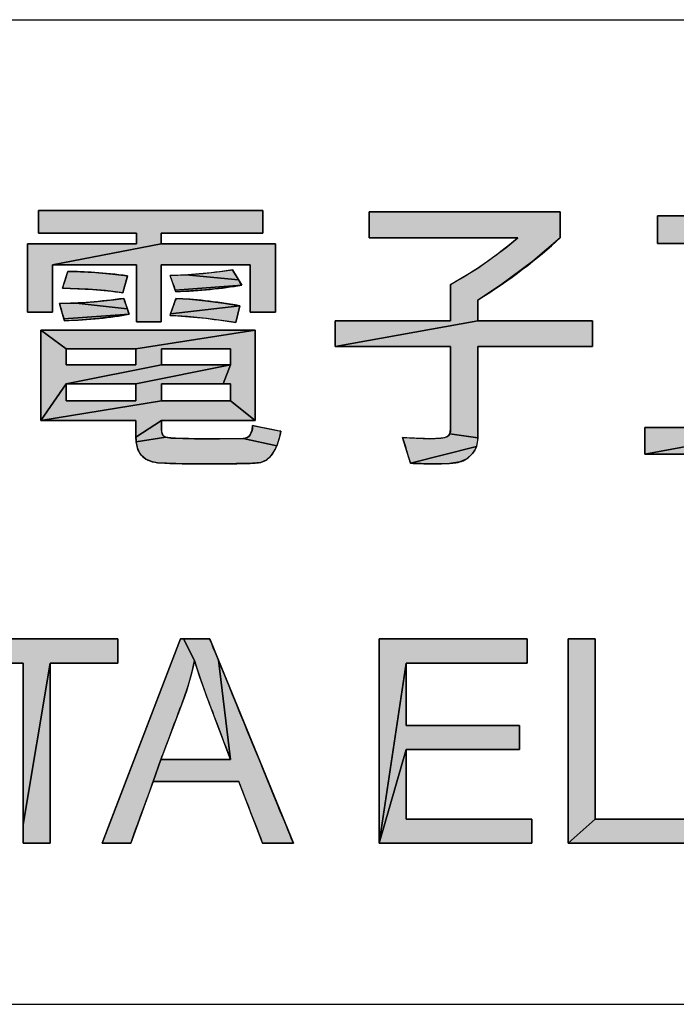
# Model space of a CAD drawing. Extents: x 0 to 1189, y 0 to 841.
# Tile 35 of 96: x 971 to 985, y 70 to 90. Entities that reach past the tile are written whole.
import ezdxf

# ---------------------------------------------------------------- set-up
doc = ezdxf.new("R2010")
doc.units = 0
doc.header["$LTSCALE"] = 65.395
doc.layers.get('0').update_dxf_attribs({"linetype": 'CONTINUOUS'})

msp = doc.modelspace()

# ---------------------------------------------------------------- hatches: boundary and pattern name
at = {"linetype": 'Continuous'}
for points in [[(972.083, 85.021), (972.083, 84.057), (971.572, 84.057), (971.572, 85.447), (973.787, 85.447), (973.787, 85.664), (971.796, 85.664), (971.796, 86.123), (976.349, 86.123), (976.349, 85.664), (974.286, 85.664), (974.286, 85.447)], [(977.821, 83.361), (977.821, 83.885), (980.162, 83.885), (980.162, 84.619), (980.714, 84.953), (981.283, 85.367), (981.528, 85.567), (978.508, 85.567), (978.508, 86.096), (982.388, 86.096), (982.388, 85.567), (981.834, 85.093), (981.174, 84.606), (980.717, 84.304), (980.717, 83.885)], [(984.103, 81.176), (984.103, 81.719), (986.449, 81.719), (986.449, 85.453), (984.36, 85.453), (984.36, 86.014), (989.114, 86.014), (989.114, 85.453), (987.025, 85.453), (987.025, 81.719)], [(974.286, 85.447), (976.607, 85.447), (976.607, 84.057), (976.09, 84.057), (976.09, 85.021), (974.286, 85.021), (974.286, 83.861), (973.787, 83.861), (973.787, 85.021), (972.083, 85.021)], [(972.65, 84.881), (972.951, 84.865), (973.297, 84.834), (973.604, 84.798), (973.594, 84.762), (973.542, 84.575), (973.508, 84.454), (973.159, 84.496), (972.806, 84.525), (972.449, 84.542), (972.283, 84.545), (972.294, 84.581), (972.353, 84.764), (972.391, 84.883)], [(974.573, 84.508), (974.508, 84.687), (974.466, 84.803), (974.785, 84.816), (975.856, 84.716), (975.922, 84.607)], [(975.734, 84.918), (975.754, 84.886), (975.856, 84.716), (974.785, 84.816), (975.142, 84.844), (975.537, 84.89)], [(975.569, 84.555), (975.188, 84.513), (974.779, 84.484), (974.586, 84.474), (974.573, 84.508), (975.922, 84.607)], [(972.313, 83.921), (972.258, 84.111), (972.222, 84.234), (972.559, 84.244), (973.597, 84.13), (973.635, 84.016)], [(973.528, 84.34), (973.539, 84.306), (973.597, 84.13), (972.559, 84.244), (972.925, 84.27), (973.318, 84.312)], [(974.478, 84.028), (974.544, 84.214), (974.586, 84.334), (974.861, 84.321), (975.181, 84.291), (975.549, 84.243), (975.884, 84.19)], [(973.331, 83.968), (972.989, 83.928), (972.608, 83.899), (972.324, 83.885), (972.313, 83.921), (973.635, 84.016)], [(975.884, 84.19), (975.876, 84.154), (975.831, 83.969), (975.802, 83.849), (975.614, 83.878), (975.205, 83.933), (974.823, 83.971), (974.466, 83.993), (974.478, 84.028)], [(980.717, 83.885), (983.044, 83.885), (983.044, 83.361), (980.717, 83.361), (980.717, 81.508), (980.145, 81.587), (980.162, 81.681), (980.162, 83.361), (977.821, 83.361)], [(972.359, 82.603), (971.843, 81.857), (971.843, 83.696), (972.359, 83.311), (972.359, 83.278), (972.359, 83.102), (972.359, 82.988), (972.507, 82.988), (973.277, 82.988), (973.775, 82.988), (973.775, 83.022), (973.775, 83.198), (973.775, 83.311), (976.198, 83.696), (976.198, 81.857), (975.693, 82.26), (975.693, 82.295), (975.693, 82.482), (975.693, 82.603), (975.547, 82.603), (975.693, 82.988), (975.693, 83.022), (975.693, 83.198), (975.693, 83.311), (975.547, 83.311), (974.785, 83.311), (974.292, 83.311), (974.292, 83.278), (974.292, 83.102), (974.292, 82.988)], [(973.775, 83.311), (973.628, 83.311), (972.858, 83.311), (972.359, 83.311), (971.843, 83.696), (976.198, 83.696)], [(975.693, 82.988), (975.547, 82.603), (974.785, 82.603), (974.292, 82.603), (974.292, 82.568), (974.292, 82.381), (974.292, 82.26), (971.843, 81.857), (972.359, 82.603), (972.359, 82.568), (972.359, 82.381), (972.359, 82.26), (972.507, 82.26), (973.277, 82.26), (973.775, 82.26), (973.775, 82.295), (973.775, 82.482), (973.775, 82.603)], [(973.775, 82.603), (973.628, 82.603), (972.858, 82.603), (972.359, 82.603), (974.292, 82.988), (974.438, 82.988), (975.2, 82.988), (975.693, 82.988)], [(974.292, 82.26), (974.438, 82.26), (975.2, 82.26), (975.693, 82.26), (976.198, 81.857), (974.292, 81.857), (973.775, 81.52), (973.775, 81.857), (971.843, 81.857)], [(973.78, 81.423), (973.775, 81.52), (974.292, 81.857), (974.292, 81.675), (974.295, 81.637), (974.323, 81.562), (974.384, 81.519)], [(976.033, 81.511), (976.068, 81.535), (976.096, 81.567), (976.135, 81.668), (976.143, 81.754), (976.716, 81.64), (976.701, 81.566), (976.636, 81.345), (975.948, 81.49)], [(987.025, 81.719), (989.354, 81.719), (989.354, 81.176), (984.103, 81.176)], [(974.384, 81.519), (974.49, 81.503), (974.966, 81.487), (975.435, 81.485), (975.468, 81.485), (975.948, 81.49), (976.636, 81.345), (976.554, 81.192), (976.522, 81.151), (976.417, 81.054), (976.31, 81.007), (976.144, 80.991), (975.482, 80.977), (975.227, 80.976), (974.583, 80.983), (974.211, 81.002), (974.112, 81.02), (973.977, 81.075), (973.881, 81.157), (973.815, 81.27), (973.78, 81.423)], [(979.345, 80.991), (979.187, 81.514), (979.739, 81.488), (979.965, 81.497), (980.087, 81.526), (980.122, 81.551), (980.145, 81.587), (980.717, 81.508), (980.717, 81.495), (980.687, 81.328)], [(980.687, 81.328), (980.652, 81.254), (980.605, 81.187), (980.493, 81.083), (980.353, 81.016), (980.138, 80.988), (979.784, 80.979), (979.345, 80.991)], [(973.265, 76.932), (972.035, 76.932), (971.486, 73.651), (971.486, 76.932), (971.343, 76.932), (970.118, 76.932), (970.118, 76.983), (970.118, 77.422), (970.46, 77.422), (973.408, 77.422), (973.408, 77.371), (973.408, 76.932)], [(973.609, 73.27), (973.086, 73.27), (973.251, 73.702), (974.681, 77.422), (974.742, 77.422), (974.964, 76.986), (974.93, 76.829), (974.891, 76.672), (974.798, 76.361), (974.739, 76.192), (974.511, 75.584), (974.283, 74.975), (974.125, 74.528), (974.077, 74.397), (973.669, 73.27)], [(975.272, 77.422), (975.449, 76.99), (975.692, 74.975), (975.475, 75.55), (975.258, 76.125), (975.238, 76.178), (975.07, 76.646), (974.964, 76.986), (974.742, 77.422)], [(979.262, 76.932), (978.713, 73.27), (978.713, 77.422), (981.715, 77.422), (981.715, 76.932)], [(982.741, 77.422), (983.097, 77.422), (983.097, 76.133), (983.097, 73.76), (982.547, 73.27), (982.547, 74.732), (982.547, 77.422)], [(971.978, 73.27), (971.486, 73.27), (971.486, 73.651), (972.035, 76.932), (972.035, 76.551), (972.035, 73.27)], [(976.906, 73.27), (976.345, 73.27), (976.295, 73.401), (975.861, 74.528), (975.68, 74.528), (974.125, 74.528), (974.283, 74.975), (974.987, 74.975), (975.692, 74.975), (975.449, 76.99), (976.971, 73.27)], [(979.262, 75.174), (978.713, 73.27), (979.262, 76.932), (979.262, 75.661), (981.559, 75.661), (981.559, 75.174)], [(978.713, 73.27), (979.262, 75.174), (979.262, 73.76), (981.811, 73.76), (981.811, 73.27)], [(984.228, 73.27), (982.547, 73.27), (983.097, 73.76), (983.817, 73.76), (985.142, 73.76), (985.142, 73.588), (985.142, 73.27)]]:
    msp.add_hatch(color=4, dxfattribs=at).paths.add_polyline_path(points)

# ---------------------------------------------------------------- linework, layer by layer
at = {"color": 3, "linetype": 'Continuous'}
for p, q in [((909, 90), (1174, 90)), ((909, 70), (1037, 70)), ((909, 70), (1174, 70))]:
    msp.add_line(p, q, dxfattribs=at)
at = {"color": 4, "linetype": 'Continuous'}
for p, q in [((971.796, 86.123), (976.349, 86.123)), ((971.796, 85.664), (971.796, 86.123)), ((971.796, 86.123), (976.349, 86.123)), ((971.796, 85.664), (971.796, 86.123)), ((976.349, 86.123), (976.349, 85.664)), ((976.349, 86.123), (976.349, 85.664)), ((978.508, 86.096), (982.388, 86.096)), ((978.508, 85.567), (978.508, 86.096)), ((978.508, 86.096), (982.388, 86.096)), ((978.508, 85.567), (978.508, 86.096)), ((982.388, 86.096), (982.388, 85.567)), ((982.388, 86.096), (982.388, 85.567)), ((984.36, 86.014), (989.114, 86.014)), ((984.36, 85.453), (984.36, 86.014)), ((984.36, 86.014), (989.114, 86.014)), ((984.36, 85.453), (984.36, 86.014)), ((973.787, 85.664), (971.796, 85.664)), ((973.787, 85.664), (971.796, 85.664)), ((973.787, 85.447), (973.787, 85.664)), ((973.787, 85.447), (973.787, 85.664)), ((976.349, 85.664), (974.286, 85.664)), ((974.286, 85.664), (974.286, 85.447)), ((976.349, 85.664), (974.286, 85.664)), ((974.286, 85.664), (974.286, 85.447)), ((971.572, 85.447), (973.787, 85.447)), ((971.572, 84.057), (971.572, 85.447)), ((971.572, 85.447), (973.787, 85.447)), ((971.572, 84.057), (971.572, 85.447)), ((974.286, 85.447), (972.083, 85.021)), ((974.286, 85.447), (972.083, 85.021)), ((972.083, 85.021), (974.286, 85.447)), ((974.286, 85.447), (976.607, 85.447)), ((974.286, 85.447), (976.607, 85.447)), ((976.607, 85.447), (976.607, 84.057)), ((976.607, 85.447), (976.607, 84.057)), ((981.528, 85.567), (978.508, 85.567)), ((981.528, 85.567), (978.508, 85.567)), ((981.283, 85.367), (981.528, 85.567)), ((981.283, 85.367), (981.528, 85.567)), ((982.388, 85.567), (981.834, 85.093)), ((982.388, 85.567), (981.834, 85.093)), ((986.449, 85.453), (984.36, 85.453)), ((986.449, 85.453), (984.36, 85.453)), ((980.714, 84.953), (981.283, 85.367)), ((980.714, 84.953), (981.283, 85.367)), ((972.083, 85.021), (972.083, 84.057)), ((973.787, 85.021), (972.083, 85.021)), ((973.787, 85.021), (972.083, 85.021)), ((972.083, 85.021), (972.083, 84.057)), ((973.787, 83.861), (973.787, 85.021)), ((973.787, 83.861), (973.787, 85.021)), ((976.09, 85.021), (974.286, 85.021)), ((974.286, 85.021), (974.286, 83.861)), ((976.09, 85.021), (974.286, 85.021)), ((974.286, 85.021), (974.286, 83.861)), ((976.09, 84.057), (976.09, 85.021)), ((976.09, 84.057), (976.09, 85.021)), ((981.834, 85.093), (981.174, 84.606)), ((981.834, 85.093), (981.174, 84.606)), ((972.283, 84.545), (972.391, 84.883)), ((972.353, 84.764), (972.391, 84.883)), ((972.391, 84.883), (972.65, 84.881)), ((972.391, 84.883), (972.65, 84.881)), ((972.65, 84.881), (972.951, 84.865)), ((972.65, 84.881), (972.951, 84.865)), ((972.951, 84.865), (973.297, 84.834)), ((972.951, 84.865), (973.297, 84.834)), ((973.297, 84.834), (973.604, 84.798)), ((973.297, 84.834), (973.604, 84.798)), ((974.466, 84.803), (974.785, 84.816)), ((974.466, 84.803), (974.785, 84.816)), ((974.508, 84.687), (974.466, 84.803)), ((974.586, 84.474), (974.466, 84.803)), ((974.785, 84.816), (975.142, 84.844)), ((974.785, 84.816), (975.142, 84.844)), ((975.856, 84.716), (974.785, 84.816)), ((974.785, 84.816), (975.856, 84.716)), ((975.856, 84.716), (974.785, 84.816)), ((975.142, 84.844), (975.537, 84.89)), ((975.142, 84.844), (975.537, 84.89)), ((975.537, 84.89), (975.734, 84.918)), ((975.537, 84.89), (975.734, 84.918)), ((975.734, 84.918), (975.754, 84.886)), ((975.734, 84.918), (975.922, 84.607)), ((975.754, 84.886), (975.856, 84.716)), ((980.162, 84.619), (980.714, 84.953)), ((980.162, 84.619), (980.714, 84.953)), ((972.294, 84.581), (972.353, 84.764)), ((973.604, 84.798), (973.508, 84.454)), ((973.594, 84.762), (973.542, 84.575)), ((973.604, 84.798), (973.594, 84.762)), ((974.573, 84.508), (974.508, 84.687)), ((974.573, 84.508), (975.922, 84.607)), ((975.922, 84.607), (974.573, 84.508)), ((975.922, 84.607), (974.573, 84.508)), ((975.922, 84.607), (975.569, 84.555)), ((975.922, 84.607), (975.569, 84.555)), ((975.856, 84.716), (975.922, 84.607)), ((980.162, 83.885), (980.162, 84.619)), ((980.162, 83.885), (980.162, 84.619)), ((981.174, 84.606), (980.717, 84.304)), ((981.174, 84.606), (980.717, 84.304)), ((972.283, 84.545), (972.294, 84.581)), ((972.449, 84.542), (972.283, 84.545)), ((972.449, 84.542), (972.283, 84.545)), ((972.806, 84.525), (972.449, 84.542)), ((972.806, 84.525), (972.449, 84.542)), ((973.159, 84.496), (972.806, 84.525)), ((973.159, 84.496), (972.806, 84.525)), ((973.508, 84.454), (973.159, 84.496)), ((973.508, 84.454), (973.159, 84.496)), ((973.542, 84.575), (973.508, 84.454)), ((974.586, 84.474), (974.573, 84.508)), ((974.779, 84.484), (974.586, 84.474)), ((974.779, 84.484), (974.586, 84.474)), ((975.188, 84.513), (974.779, 84.484)), ((975.188, 84.513), (974.779, 84.484)), ((975.569, 84.555), (975.188, 84.513)), ((975.569, 84.555), (975.188, 84.513)), ((972.222, 84.234), (972.559, 84.244)), ((972.222, 84.234), (972.559, 84.244)), ((972.258, 84.111), (972.222, 84.234)), ((972.313, 83.921), (972.222, 84.234)), ((972.559, 84.244), (972.925, 84.27)), ((972.559, 84.244), (972.925, 84.27)), ((973.597, 84.13), (972.559, 84.244)), ((972.559, 84.244), (973.597, 84.13)), ((973.597, 84.13), (972.559, 84.244)), ((972.925, 84.27), (973.318, 84.312)), ((972.925, 84.27), (973.318, 84.312)), ((973.318, 84.312), (973.528, 84.34)), ((973.318, 84.312), (973.528, 84.34)), ((973.528, 84.34), (973.539, 84.306)), ((973.528, 84.34), (973.635, 84.016)), ((973.539, 84.306), (973.597, 84.13)), ((974.466, 83.993), (974.586, 84.334)), ((974.478, 84.028), (974.544, 84.214)), ((974.544, 84.214), (974.586, 84.334)), ((974.586, 84.334), (974.861, 84.321)), ((974.586, 84.334), (974.861, 84.321)), ((974.861, 84.321), (975.181, 84.291)), ((974.861, 84.321), (975.181, 84.291)), ((975.181, 84.291), (975.549, 84.243)), ((975.181, 84.291), (975.549, 84.243)), ((975.549, 84.243), (975.884, 84.19)), ((975.549, 84.243), (975.884, 84.19)), ((980.717, 84.304), (980.717, 83.885)), ((980.717, 84.304), (980.717, 83.885)), ((972.083, 84.057), (971.572, 84.057)), ((972.083, 84.057), (971.572, 84.057)), ((972.313, 83.921), (972.258, 84.111)), ((972.313, 83.921), (973.635, 84.016)), ((973.635, 84.016), (972.313, 83.921)), ((973.635, 84.016), (972.313, 83.921)), ((973.635, 84.016), (973.331, 83.968)), ((973.635, 84.016), (973.331, 83.968)), ((973.597, 84.13), (973.635, 84.016)), ((974.466, 83.993), (974.478, 84.028)), ((975.884, 84.19), (974.478, 84.028)), ((975.884, 84.19), (974.478, 84.028)), ((974.478, 84.028), (975.884, 84.19)), ((975.884, 84.19), (975.802, 83.849)), ((975.876, 84.154), (975.831, 83.969)), ((975.884, 84.19), (975.876, 84.154)), ((976.607, 84.057), (976.09, 84.057)), ((976.607, 84.057), (976.09, 84.057)), ((972.324, 83.885), (972.313, 83.921)), ((972.324, 83.885), (972.313, 83.921)), ((972.608, 83.899), (972.324, 83.885)), ((972.608, 83.899), (972.324, 83.885)), ((972.989, 83.928), (972.608, 83.899)), ((972.989, 83.928), (972.608, 83.899)), ((973.331, 83.968), (972.989, 83.928)), ((973.331, 83.968), (972.989, 83.928)), ((974.286, 83.861), (973.787, 83.861)), ((974.286, 83.861), (973.787, 83.861)), ((974.823, 83.971), (974.466, 83.993)), ((974.823, 83.971), (974.466, 83.993)), ((975.205, 83.933), (974.823, 83.971)), ((975.205, 83.933), (974.823, 83.971)), ((975.614, 83.878), (975.205, 83.933)), ((975.614, 83.878), (975.205, 83.933)), ((975.802, 83.849), (975.614, 83.878)), ((975.802, 83.849), (975.614, 83.878)), ((975.831, 83.969), (975.802, 83.849)), ((980.717, 83.885), (977.821, 83.361)), ((980.717, 83.885), (977.821, 83.361)), ((977.821, 83.885), (980.162, 83.885)), ((977.821, 83.361), (977.821, 83.885)), ((977.821, 83.361), (980.717, 83.885)), ((977.821, 83.885), (980.162, 83.885)), ((977.821, 83.361), (977.821, 83.885)), ((980.717, 83.885), (983.044, 83.885)), ((980.717, 83.885), (983.044, 83.885)), ((983.044, 83.885), (983.044, 83.361)), ((983.044, 83.885), (983.044, 83.361)), ((971.843, 83.696), (972.359, 83.311)), ((971.843, 81.857), (971.843, 83.696)), ((971.843, 83.696), (976.198, 83.696)), ((972.359, 83.311), (971.843, 83.696)), ((971.843, 83.696), (976.198, 83.696)), ((972.359, 83.311), (971.843, 83.696)), ((971.843, 81.857), (971.843, 83.696)), ((973.775, 83.311), (976.198, 83.696)), ((976.198, 83.696), (973.775, 83.311)), ((976.198, 83.696), (973.775, 83.311)), ((976.198, 83.696), (976.198, 81.857)), ((976.198, 83.696), (976.198, 81.857)), ((972.359, 83.311), (972.359, 83.278)), ((972.858, 83.311), (972.359, 83.311)), ((973.775, 83.311), (972.359, 83.311)), ((972.359, 83.311), (972.359, 82.988)), ((972.359, 83.278), (972.359, 83.102)), ((973.628, 83.311), (972.858, 83.311)), ((973.775, 83.311), (973.628, 83.311)), ((973.775, 83.198), (973.775, 83.311)), ((973.775, 82.988), (973.775, 83.311)), ((974.785, 83.311), (974.292, 83.311)), ((974.292, 83.311), (974.292, 83.278)), ((975.693, 83.311), (974.292, 83.311)), ((974.292, 83.311), (974.292, 82.988)), ((974.292, 83.278), (974.292, 83.102)), ((975.547, 83.311), (974.785, 83.311)), ((975.693, 83.311), (975.547, 83.311)), ((975.693, 83.198), (975.693, 83.311)), ((975.693, 82.988), (975.693, 83.311)), ((980.162, 83.361), (977.821, 83.361)), ((980.162, 83.361), (977.821, 83.361)), ((980.162, 81.681), (980.162, 83.361)), ((980.162, 81.681), (980.162, 83.361)), ((983.044, 83.361), (980.717, 83.361)), ((980.717, 83.361), (980.717, 81.508)), ((983.044, 83.361), (980.717, 83.361)), ((980.717, 83.361), (980.717, 81.508)), ((972.359, 83.102), (972.359, 82.988)), ((973.775, 83.022), (973.775, 83.198)), ((973.775, 82.988), (973.775, 83.022)), ((974.292, 83.102), (974.292, 82.988)), ((975.693, 83.022), (975.693, 83.198)), ((975.693, 82.988), (975.693, 83.022)), ((972.359, 82.603), (974.292, 82.988)), ((974.292, 82.988), (972.359, 82.603)), ((974.292, 82.988), (972.359, 82.603)), ((972.359, 82.988), (972.507, 82.988)), ((972.359, 82.988), (973.775, 82.988)), ((972.507, 82.988), (973.277, 82.988)), ((973.277, 82.988), (973.775, 82.988)), ((975.693, 82.988), (973.775, 82.603)), ((975.693, 82.988), (973.775, 82.603)), ((973.775, 82.603), (975.693, 82.988)), ((974.292, 82.988), (974.438, 82.988)), ((974.292, 82.988), (975.693, 82.988)), ((974.438, 82.988), (975.2, 82.988)), ((975.2, 82.988), (975.693, 82.988)), ((975.693, 82.988), (975.547, 82.603)), ((975.547, 82.603), (975.693, 82.988)), ((975.693, 82.988), (975.547, 82.603)), ((971.843, 81.857), (972.359, 82.603)), ((972.359, 82.603), (971.843, 81.857)), ((972.359, 82.603), (971.843, 81.857)), ((972.858, 82.603), (972.359, 82.603)), ((972.359, 82.603), (972.359, 82.568)), ((973.775, 82.603), (972.359, 82.603)), ((972.359, 82.603), (972.359, 82.26)), ((973.628, 82.603), (972.858, 82.603)), ((973.775, 82.603), (973.628, 82.603)), ((973.775, 82.482), (973.775, 82.603)), ((973.775, 82.26), (973.775, 82.603)), ((974.785, 82.603), (974.292, 82.603)), ((974.292, 82.603), (974.292, 82.568)), ((975.693, 82.603), (974.292, 82.603)), ((974.292, 82.603), (974.292, 82.26)), ((975.547, 82.603), (974.785, 82.603)), ((975.693, 82.603), (975.547, 82.603)), ((975.693, 82.482), (975.693, 82.603)), ((975.693, 82.26), (975.693, 82.603)), ((972.359, 82.568), (972.359, 82.381)), ((973.775, 82.295), (973.775, 82.482)), ((974.292, 82.568), (974.292, 82.381)), ((975.693, 82.295), (975.693, 82.482)), ((974.292, 82.26), (971.843, 81.857)), ((974.292, 82.26), (971.843, 81.857)), ((971.843, 81.857), (974.292, 82.26)), ((972.359, 82.381), (972.359, 82.26)), ((972.359, 82.26), (972.507, 82.26)), ((972.359, 82.26), (973.775, 82.26)), ((972.507, 82.26), (973.277, 82.26)), ((973.277, 82.26), (973.775, 82.26)), ((973.775, 82.26), (973.775, 82.295)), ((974.292, 82.381), (974.292, 82.26)), ((974.292, 82.26), (974.438, 82.26)), ((974.292, 82.26), (975.693, 82.26)), ((974.438, 82.26), (975.2, 82.26)), ((975.2, 82.26), (975.693, 82.26)), ((975.693, 82.26), (975.693, 82.295)), ((976.198, 81.857), (975.693, 82.26)), ((975.693, 82.26), (976.198, 81.857)), ((976.198, 81.857), (975.693, 82.26)), ((973.775, 81.857), (971.843, 81.857)), ((973.775, 81.857), (971.843, 81.857)), ((973.775, 81.52), (973.775, 81.857)), ((974.292, 81.857), (973.775, 81.52)), ((973.775, 81.52), (974.292, 81.857)), ((973.775, 81.52), (973.775, 81.857)), ((974.292, 81.857), (973.775, 81.52)), ((976.198, 81.857), (974.292, 81.857)), ((974.292, 81.857), (974.292, 81.675)), ((976.198, 81.857), (974.292, 81.857)), ((974.292, 81.857), (974.292, 81.675)), ((974.292, 81.675), (974.295, 81.637)), ((974.292, 81.675), (974.295, 81.637)), ((974.295, 81.637), (974.323, 81.562)), ((974.295, 81.637), (974.323, 81.562)), ((976.096, 81.567), (976.135, 81.668)), ((976.096, 81.567), (976.135, 81.668)), ((976.135, 81.668), (976.143, 81.754)), ((976.135, 81.668), (976.143, 81.754)), ((976.143, 81.754), (976.716, 81.64)), ((976.143, 81.754), (976.716, 81.64)), ((976.716, 81.64), (976.701, 81.566)), ((976.716, 81.64), (976.701, 81.566)), ((980.145, 81.587), (980.162, 81.681)), ((980.145, 81.587), (980.162, 81.681)), ((987.025, 81.719), (984.103, 81.176)), ((987.025, 81.719), (984.103, 81.176)), ((984.103, 81.719), (986.449, 81.719)), ((984.103, 81.176), (984.103, 81.719)), ((984.103, 81.176), (987.025, 81.719)), ((984.103, 81.719), (986.449, 81.719)), ((984.103, 81.176), (984.103, 81.719)), ((973.78, 81.423), (973.775, 81.52)), ((973.78, 81.423), (973.775, 81.52)), ((974.384, 81.519), (973.78, 81.423)), ((974.384, 81.519), (973.78, 81.423)), ((973.78, 81.423), (974.384, 81.519)), ((973.815, 81.27), (973.78, 81.423)), ((973.815, 81.27), (973.78, 81.423)), ((974.323, 81.562), (974.384, 81.519)), ((974.323, 81.562), (974.384, 81.519)), ((974.384, 81.519), (974.49, 81.503)), ((974.384, 81.519), (974.49, 81.503)), ((974.49, 81.503), (974.966, 81.487)), ((974.49, 81.503), (974.966, 81.487)), ((974.966, 81.487), (975.435, 81.485)), ((974.966, 81.487), (975.435, 81.485)), ((975.435, 81.485), (975.468, 81.485)), ((975.435, 81.485), (975.468, 81.485)), ((975.468, 81.485), (975.948, 81.49)), ((975.468, 81.485), (975.948, 81.49)), ((975.948, 81.49), (976.033, 81.511)), ((975.948, 81.49), (976.033, 81.511)), ((976.636, 81.345), (975.948, 81.49)), ((975.948, 81.49), (976.636, 81.345)), ((976.636, 81.345), (975.948, 81.49)), ((976.033, 81.511), (976.068, 81.535)), ((976.033, 81.511), (976.068, 81.535)), ((976.068, 81.535), (976.096, 81.567)), ((976.068, 81.535), (976.096, 81.567)), ((976.701, 81.566), (976.636, 81.345)), ((976.701, 81.566), (976.636, 81.345)), ((979.187, 81.514), (979.739, 81.488)), ((979.345, 80.991), (979.187, 81.514)), ((979.187, 81.514), (979.739, 81.488)), ((979.345, 80.991), (979.187, 81.514)), ((979.739, 81.488), (979.965, 81.497)), ((979.739, 81.488), (979.965, 81.497)), ((979.965, 81.497), (980.087, 81.526)), ((979.965, 81.497), (980.087, 81.526)), ((980.087, 81.526), (980.122, 81.551)), ((980.087, 81.526), (980.122, 81.551)), ((980.122, 81.551), (980.145, 81.587)), ((980.122, 81.551), (980.145, 81.587)), ((980.145, 81.587), (980.717, 81.508)), ((980.717, 81.508), (980.145, 81.587)), ((980.717, 81.508), (980.145, 81.587)), ((980.717, 81.495), (980.687, 81.328)), ((980.717, 81.495), (980.687, 81.328)), ((980.717, 81.508), (980.717, 81.495)), ((980.717, 81.508), (980.717, 81.495)), ((973.881, 81.157), (973.815, 81.27)), ((973.881, 81.157), (973.815, 81.27)), ((976.636, 81.345), (976.554, 81.192)), ((976.636, 81.345), (976.554, 81.192)), ((980.687, 81.328), (979.345, 80.991)), ((980.687, 81.328), (979.345, 80.991)), ((979.345, 80.991), (980.687, 81.328)), ((980.652, 81.254), (980.605, 81.187)), ((980.652, 81.254), (980.605, 81.187)), ((980.687, 81.328), (980.652, 81.254)), ((980.687, 81.328), (980.652, 81.254)), ((973.977, 81.075), (973.881, 81.157)), ((973.977, 81.075), (973.881, 81.157)), ((974.112, 81.02), (973.977, 81.075)), ((974.112, 81.02), (973.977, 81.075)), ((974.211, 81.002), (974.112, 81.02)), ((974.211, 81.002), (974.112, 81.02)), ((974.583, 80.983), (974.211, 81.002)), ((974.583, 80.983), (974.211, 81.002)), ((976.31, 81.007), (976.144, 80.991)), ((976.31, 81.007), (976.144, 80.991)), ((976.417, 81.054), (976.31, 81.007)), ((976.417, 81.054), (976.31, 81.007)), ((976.522, 81.151), (976.417, 81.054)), ((976.522, 81.151), (976.417, 81.054)), ((976.554, 81.192), (976.522, 81.151)), ((976.554, 81.192), (976.522, 81.151)), ((980.353, 81.016), (980.138, 80.988)), ((980.353, 81.016), (980.138, 80.988)), ((980.493, 81.083), (980.353, 81.016)), ((980.493, 81.083), (980.353, 81.016)), ((980.605, 81.187), (980.493, 81.083)), ((980.605, 81.187), (980.493, 81.083)), ((989.354, 81.176), (984.103, 81.176)), ((975.227, 80.976), (974.583, 80.983)), ((975.227, 80.976), (974.583, 80.983)), ((975.482, 80.977), (975.227, 80.976)), ((975.482, 80.977), (975.227, 80.976)), ((976.144, 80.991), (975.482, 80.977)), ((976.144, 80.991), (975.482, 80.977)), ((979.784, 80.979), (979.345, 80.991)), ((979.784, 80.979), (979.345, 80.991)), ((980.138, 80.988), (979.784, 80.979)), ((980.138, 80.988), (979.784, 80.979)), ((970.118, 77.422), (973.408, 77.422)), ((970.46, 77.422), (973.408, 77.422)), ((973.086, 73.27), (974.681, 77.422)), ((973.251, 73.702), (974.681, 77.422)), ((973.408, 77.422), (973.408, 77.371)), ((973.408, 77.422), (973.408, 76.932)), ((974.681, 77.422), (974.742, 77.422)), ((974.681, 77.422), (975.272, 77.422)), ((974.742, 77.422), (974.964, 76.986)), ((974.742, 77.422), (975.272, 77.422)), ((974.964, 76.986), (974.742, 77.422)), ((974.964, 76.986), (974.742, 77.422)), ((975.272, 77.422), (975.449, 76.99)), ((975.272, 77.422), (975.449, 76.99)), ((978.713, 77.422), (981.715, 77.422)), ((978.713, 73.27), (978.713, 77.422)), ((978.713, 77.422), (981.715, 77.422)), ((978.713, 73.27), (978.713, 77.422)), ((981.715, 77.422), (981.715, 76.932)), ((981.715, 77.422), (981.715, 76.932)), ((982.547, 77.422), (983.097, 77.422)), ((982.547, 77.422), (982.741, 77.422)), ((982.547, 74.732), (982.547, 77.422)), ((982.547, 73.27), (982.547, 77.422)), ((982.741, 77.422), (983.097, 77.422)), ((983.097, 77.422), (983.097, 76.133)), ((983.097, 77.422), (983.097, 73.76)), ((973.408, 77.371), (973.408, 76.932)), ((971.486, 76.932), (970.118, 76.932)), ((971.486, 76.932), (971.343, 76.932)), ((971.486, 73.651), (972.035, 76.932)), ((971.486, 73.651), (971.486, 76.932)), ((972.035, 76.932), (971.486, 73.651)), ((971.486, 73.27), (971.486, 76.932)), ((972.035, 76.932), (971.486, 73.651)), ((972.035, 76.932), (972.035, 76.551)), ((973.265, 76.932), (972.035, 76.932)), ((973.408, 76.932), (972.035, 76.932)), ((972.035, 76.932), (972.035, 73.27)), ((973.408, 76.932), (973.265, 76.932)), ((974.93, 76.829), (974.891, 76.672)), ((974.93, 76.829), (974.891, 76.672)), ((974.964, 76.986), (974.93, 76.829)), ((974.964, 76.986), (974.93, 76.829)), ((975.07, 76.646), (974.964, 76.986)), ((975.07, 76.646), (974.964, 76.986)), ((975.449, 76.99), (976.971, 73.27)), ((975.692, 74.975), (975.449, 76.99)), ((975.449, 76.99), (975.692, 74.975)), ((975.449, 76.99), (976.971, 73.27)), ((975.449, 76.99), (975.692, 74.975)), ((978.713, 73.27), (979.262, 76.932)), ((979.262, 76.932), (978.713, 73.27)), ((979.262, 76.932), (978.713, 73.27)), ((979.262, 76.932), (979.262, 75.661)), ((981.715, 76.932), (979.262, 76.932)), ((981.715, 76.932), (979.262, 76.932)), ((979.262, 76.932), (979.262, 75.661)), ((974.891, 76.672), (974.798, 76.361)), ((974.891, 76.672), (974.798, 76.361)), ((975.238, 76.178), (975.07, 76.646)), ((975.238, 76.178), (975.07, 76.646)), ((972.035, 76.551), (972.035, 73.27)), ((974.798, 76.361), (974.739, 76.192)), ((974.798, 76.361), (974.739, 76.192)), ((974.739, 76.192), (974.283, 74.975)), ((974.739, 76.192), (974.511, 75.584)), ((975.258, 76.125), (975.238, 76.178)), ((975.258, 76.125), (975.238, 76.178)), ((975.475, 75.55), (975.258, 76.125)), ((975.475, 75.55), (975.258, 76.125)), ((983.097, 76.133), (983.097, 73.76)), ((979.262, 75.661), (981.559, 75.661)), ((979.262, 75.661), (981.559, 75.661)), ((981.559, 75.661), (981.559, 75.174)), ((981.559, 75.661), (981.559, 75.174)), ((974.511, 75.584), (974.283, 74.975)), ((975.692, 74.975), (975.475, 75.55)), ((975.692, 74.975), (975.475, 75.55)), ((978.713, 73.27), (979.262, 75.174)), ((979.262, 75.174), (978.713, 73.27)), ((979.262, 75.174), (978.713, 73.27)), ((979.262, 75.174), (979.262, 73.76)), ((981.559, 75.174), (979.262, 75.174)), ((981.559, 75.174), (979.262, 75.174)), ((979.262, 75.174), (979.262, 73.76)), ((974.125, 74.528), (974.283, 74.975)), ((974.283, 74.975), (974.125, 74.528)), ((974.283, 74.975), (974.125, 74.528)), ((974.283, 74.975), (974.987, 74.975)), ((974.283, 74.975), (975.692, 74.975)), ((974.987, 74.975), (975.692, 74.975)), ((982.547, 73.27), (982.547, 74.732)), ((974.125, 74.528), (974.077, 74.397)), ((974.125, 74.528), (974.077, 74.397)), ((975.68, 74.528), (974.125, 74.528)), ((975.861, 74.528), (974.125, 74.528)), ((975.861, 74.528), (975.68, 74.528)), ((976.295, 73.401), (975.861, 74.528)), ((976.295, 73.401), (975.861, 74.528)), ((974.077, 74.397), (973.669, 73.27)), ((974.077, 74.397), (973.669, 73.27)), ((971.486, 73.27), (971.486, 73.651)), ((973.086, 73.27), (973.251, 73.702)), ((979.262, 73.76), (981.811, 73.76)), ((979.262, 73.76), (981.811, 73.76)), ((981.811, 73.76), (981.811, 73.27)), ((981.811, 73.76), (981.811, 73.27)), ((982.547, 73.27), (983.097, 73.76)), ((983.097, 73.76), (982.547, 73.27)), ((983.097, 73.76), (982.547, 73.27)), ((983.097, 73.76), (983.817, 73.76)), ((983.097, 73.76), (985.142, 73.76)), ((983.817, 73.76), (985.142, 73.76)), ((976.345, 73.27), (976.295, 73.401)), ((976.345, 73.27), (976.295, 73.401)), ((972.035, 73.27), (971.486, 73.27)), ((971.978, 73.27), (971.486, 73.27)), ((972.035, 73.27), (971.978, 73.27)), ((973.669, 73.27), (973.086, 73.27)), ((973.609, 73.27), (973.086, 73.27)), ((973.669, 73.27), (973.609, 73.27)), ((976.971, 73.27), (976.345, 73.27)), ((976.906, 73.27), (976.345, 73.27)), ((976.971, 73.27), (976.906, 73.27)), ((981.811, 73.27), (978.713, 73.27)), ((981.811, 73.27), (978.713, 73.27)), ((984.228, 73.27), (982.547, 73.27)), ((985.142, 73.27), (982.547, 73.27)), ((985.142, 73.27), (984.228, 73.27))]:
    msp.add_line(p, q, dxfattribs=at)
for points, knots in [([(976.607, 84.057), (976.607, 84.057), (976.09, 84.057), (976.09, 84.057), (976.09, 84.057), (976.09, 84.057), (976.09, 85.021), (976.09, 85.021), (976.09, 85.021), (976.09, 85.021), (974.286, 85.021), (974.286, 85.021), (974.286, 85.021), (974.286, 85.021), (974.286, 83.861), (974.286, 83.861), (974.286, 83.861), (974.286, 83.861), (973.787, 83.861), (973.787, 83.861), (973.787, 83.861), (973.787, 83.861), (973.787, 85.021), (973.787, 85.021), (973.787, 85.021), (973.787, 85.021), (972.083, 85.021), (972.083, 85.021), (972.083, 85.021), (972.083, 85.021), (972.083, 84.057), (972.083, 84.057), (972.083, 84.057), (972.083, 84.057), (971.572, 84.057), (971.572, 84.057), (971.572, 84.057), (971.572, 84.057), (971.572, 85.447), (971.572, 85.447), (971.572, 85.447), (971.572, 85.447), (973.787, 85.447), (973.787, 85.447), (973.787, 85.447), (973.787, 85.447), (973.787, 85.664), (973.787, 85.664), (973.787, 85.664), (973.787, 85.664), (971.796, 85.664), (971.796, 85.664), (971.796, 85.664), (971.796, 85.664), (971.796, 86.123), (971.796, 86.123), (971.796, 86.123), (971.796, 86.123), (976.349, 86.123), (976.349, 86.123), (976.349, 86.123), (976.349, 86.123), (976.349, 85.664), (976.349, 85.664), (976.349, 85.664), (976.349, 85.664), (974.286, 85.664), (974.286, 85.664), (974.286, 85.664), (974.286, 85.664), (974.286, 85.447), (974.286, 85.447), (974.286, 85.447), (974.286, 85.447), (976.607, 85.447), (976.607, 85.447), (976.607, 85.447), (976.607, 85.447), (976.607, 84.057), (976.607, 84.057)], [0, 0, 0, 0, 0.05, 0.05, 0.05, 0.050001, 0.1, 0.1, 0.1, 0.100001, 0.15, 0.15, 0.15, 0.150001, 0.2, 0.2, 0.2, 0.200001, 0.25, 0.25, 0.25, 0.250001, 0.3, 0.3, 0.3, 0.300001, 0.35, 0.35, 0.35, 0.350001, 0.4, 0.4, 0.4, 0.400001, 0.45, 0.45, 0.45, 0.450001, 0.5, 0.5, 0.5, 0.500001, 0.55, 0.55, 0.55, 0.550001, 0.6, 0.6, 0.6, 0.600001, 0.65, 0.65, 0.65, 0.650001, 0.7, 0.7, 0.7, 0.700001, 0.75, 0.75, 0.75, 0.750001, 0.8, 0.8, 0.8, 0.800001, 0.85, 0.85, 0.85, 0.850001, 0.9, 0.9, 0.9, 0.900001, 0.95, 0.95, 0.95, 0.950001, 1, 1, 1, 1]), ([(983.044, 83.361), (983.044, 83.361), (980.717, 83.361), (980.717, 83.361), (980.717, 83.361), (980.717, 83.361), (980.717, 81.508), (980.717, 81.508), (980.717, 81.508), (980.717, 81.382), (980.68, 81.275), (980.605, 81.187), (980.605, 81.187), (980.528, 81.098), (980.445, 81.04), (980.353, 81.016), (980.353, 81.016), (980.261, 80.991), (980.071, 80.979), (979.784, 80.979), (979.784, 80.979), (979.636, 80.979), (979.491, 80.983), (979.345, 80.991), (979.345, 80.991), (979.345, 80.991), (979.187, 81.514), (979.187, 81.514), (979.187, 81.514), (979.424, 81.497), (979.608, 81.488), (979.739, 81.488), (979.739, 81.488), (979.921, 81.488), (980.037, 81.501), (980.087, 81.526), (980.087, 81.526), (980.137, 81.551), (980.162, 81.603), (980.162, 81.681), (980.162, 81.681), (980.162, 81.681), (980.162, 83.361), (980.162, 83.361), (980.162, 83.361), (980.162, 83.361), (977.821, 83.361), (977.821, 83.361), (977.821, 83.361), (977.821, 83.361), (977.821, 83.885), (977.821, 83.885), (977.821, 83.885), (977.821, 83.885), (980.162, 83.885), (980.162, 83.885), (980.162, 83.885), (980.162, 83.885), (980.162, 84.619), (980.162, 84.619), (980.162, 84.619), (980.615, 84.865), (981.07, 85.181), (981.528, 85.567), (981.528, 85.567), (981.528, 85.567), (978.508, 85.567), (978.508, 85.567), (978.508, 85.567), (978.508, 85.567), (978.508, 86.096), (978.508, 86.096), (978.508, 86.096), (978.508, 86.096), (982.388, 86.096), (982.388, 86.096), (982.388, 86.096), (982.388, 86.096), (982.388, 85.567), (982.388, 85.567), (982.388, 85.567), (981.926, 85.138), (981.37, 84.718), (980.717, 84.304), (980.717, 84.304), (980.717, 84.304), (980.717, 83.885), (980.717, 83.885), (980.717, 83.885), (980.717, 83.885), (983.044, 83.885), (983.044, 83.885), (983.044, 83.885), (983.044, 83.885), (983.044, 83.361), (983.044, 83.361)], [0, 0, 0, 0, 0.041667, 0.041667, 0.041667, 0.041668, 0.083333, 0.083333, 0.083333, 0.083334, 0.125, 0.125, 0.125, 0.125001, 0.166667, 0.166667, 0.166667, 0.166668, 0.208333, 0.208333, 0.208333, 0.208334, 0.25, 0.25, 0.25, 0.250001, 0.291667, 0.291667, 0.291667, 0.291668, 0.333333, 0.333333, 0.333333, 0.333334, 0.375, 0.375, 0.375, 0.375001, 0.416667, 0.416667, 0.416667, 0.416668, 0.458333, 0.458333, 0.458333, 0.458334, 0.5, 0.5, 0.5, 0.500001, 0.541667, 0.541667, 0.541667, 0.541668, 0.583333, 0.583333, 0.583333, 0.583334, 0.625, 0.625, 0.625, 0.625001, 0.666667, 0.666667, 0.666667, 0.666668, 0.708333, 0.708333, 0.708333, 0.708334, 0.75, 0.75, 0.75, 0.750001, 0.791667, 0.791667, 0.791667, 0.791668, 0.833333, 0.833333, 0.833333, 0.833334, 0.875, 0.875, 0.875, 0.875001, 0.916667, 0.916667, 0.916667, 0.916668, 0.958333, 0.958333, 0.958333, 0.958334, 1, 1, 1, 1]), ([(989.354, 81.176), (989.354, 81.176), (984.103, 81.176), (984.103, 81.176), (984.103, 81.176), (984.103, 81.176), (984.103, 81.719), (984.103, 81.719), (984.103, 81.719), (984.103, 81.719), (986.449, 81.719), (986.449, 81.719), (986.449, 81.719), (986.449, 81.719), (986.449, 85.453), (986.449, 85.453), (986.449, 85.453), (986.449, 85.453), (984.36, 85.453), (984.36, 85.453), (984.36, 85.453), (984.36, 85.453), (984.36, 86.014), (984.36, 86.014), (984.36, 86.014), (984.36, 86.014), (989.114, 86.014), (989.114, 86.014), (989.114, 86.014), (989.114, 86.014), (989.114, 85.453), (989.114, 85.453), (989.114, 85.453), (989.114, 85.453), (987.025, 85.453), (987.025, 85.453), (987.025, 85.453), (987.025, 85.453), (987.025, 81.719), (987.025, 81.719), (987.025, 81.719), (987.025, 81.719), (989.354, 81.719), (989.354, 81.719), (989.354, 81.719), (989.354, 81.719), (989.354, 81.176), (989.354, 81.176)], [0, 0, 0, 0, 0.083333, 0.083333, 0.083333, 0.083334, 0.166667, 0.166667, 0.166667, 0.166668, 0.25, 0.25, 0.25, 0.250001, 0.333333, 0.333333, 0.333333, 0.333334, 0.416667, 0.416667, 0.416667, 0.416668, 0.5, 0.5, 0.5, 0.500001, 0.583333, 0.583333, 0.583333, 0.583334, 0.666667, 0.666667, 0.666667, 0.666668, 0.75, 0.75, 0.75, 0.750001, 0.833333, 0.833333, 0.833333, 0.833334, 0.916667, 0.916667, 0.916667, 0.916668, 1, 1, 1, 1]), ([(973.604, 84.798), (973.604, 84.798), (973.508, 84.454), (973.508, 84.454), (973.508, 84.454), (973.104, 84.509), (972.696, 84.539), (972.283, 84.545), (972.283, 84.545), (972.283, 84.545), (972.391, 84.883), (972.391, 84.883), (972.391, 84.883), (972.723, 84.888), (973.127, 84.86), (973.604, 84.798)], [0, 0, 0, 0, 0.25, 0.25, 0.25, 0.250001, 0.5, 0.5, 0.5, 0.500001, 0.75, 0.75, 0.75, 0.750001, 1, 1, 1, 1]), ([(975.922, 84.607), (975.515, 84.538), (975.069, 84.494), (974.586, 84.474), (974.586, 84.474), (974.586, 84.474), (974.466, 84.803), (974.466, 84.803), (974.466, 84.803), (974.836, 84.809), (975.259, 84.847), (975.734, 84.918), (975.734, 84.918), (975.734, 84.918), (975.922, 84.607), (975.922, 84.607)], [0, 0, 0, 0, 0.25, 0.25, 0.25, 0.250001, 0.5, 0.5, 0.5, 0.500001, 0.75, 0.75, 0.75, 0.750001, 1, 1, 1, 1]), ([(973.635, 84.016), (973.261, 83.948), (972.823, 83.904), (972.324, 83.885), (972.324, 83.885), (972.324, 83.885), (972.222, 84.234), (972.222, 84.234), (972.222, 84.234), (972.617, 84.238), (973.053, 84.273), (973.528, 84.34), (973.528, 84.34), (973.528, 84.34), (973.635, 84.016), (973.635, 84.016)], [0, 0, 0, 0, 0.25, 0.25, 0.25, 0.250001, 0.5, 0.5, 0.5, 0.500001, 0.75, 0.75, 0.75, 0.750001, 1, 1, 1, 1]), ([(975.884, 84.19), (975.884, 84.19), (975.802, 83.849), (975.802, 83.849), (975.802, 83.849), (975.324, 83.927), (974.879, 83.975), (974.466, 83.993), (974.466, 83.993), (974.466, 83.993), (974.586, 84.334), (974.586, 84.334), (974.586, 84.334), (974.942, 84.326), (975.375, 84.278), (975.884, 84.19)], [0, 0, 0, 0, 0.25, 0.25, 0.25, 0.250001, 0.5, 0.5, 0.5, 0.500001, 0.75, 0.75, 0.75, 0.750001, 1, 1, 1, 1]), ([(976.716, 81.64), (976.682, 81.444), (976.628, 81.295), (976.554, 81.192), (976.554, 81.192), (976.48, 81.09), (976.399, 81.027), (976.31, 81.007), (976.31, 81.007), (976.222, 80.986), (975.86, 80.976), (975.227, 80.976), (975.227, 80.976), (974.699, 80.976), (974.361, 80.985), (974.211, 81.002), (974.211, 81.002), (974.062, 81.02), (973.951, 81.071), (973.881, 81.157), (973.881, 81.157), (973.81, 81.242), (973.775, 81.363), (973.775, 81.52), (973.775, 81.52), (973.775, 81.52), (973.775, 81.857), (973.775, 81.857), (973.775, 81.857), (973.775, 81.857), (971.843, 81.857), (971.843, 81.857), (971.843, 81.857), (971.843, 81.857), (971.843, 83.696), (971.843, 83.696), (971.843, 83.696), (971.843, 83.696), (976.198, 83.696), (976.198, 83.696), (976.198, 83.696), (976.198, 83.696), (976.198, 81.857), (976.198, 81.857), (976.198, 81.857), (976.198, 81.857), (974.292, 81.857), (974.292, 81.857), (974.292, 81.857), (974.292, 81.857), (974.292, 81.675), (974.292, 81.675), (974.292, 81.675), (974.292, 81.593), (974.323, 81.541), (974.384, 81.519), (974.384, 81.519), (974.447, 81.496), (974.796, 81.485), (975.435, 81.485), (975.435, 81.485), (975.709, 81.485), (975.879, 81.486), (975.948, 81.49), (975.948, 81.49), (976.015, 81.494), (976.065, 81.52), (976.096, 81.567), (976.096, 81.567), (976.127, 81.614), (976.143, 81.676), (976.143, 81.754), (976.143, 81.754), (976.143, 81.754), (976.716, 81.64), (976.716, 81.64)], [0, 0, 0, 0, 0.052632, 0.052632, 0.052632, 0.052633, 0.105263, 0.105263, 0.105263, 0.105264, 0.157895, 0.157895, 0.157895, 0.157896, 0.210526, 0.210526, 0.210526, 0.210527, 0.263158, 0.263158, 0.263158, 0.263159, 0.315789, 0.315789, 0.315789, 0.31579, 0.368421, 0.368421, 0.368421, 0.368422, 0.421053, 0.421053, 0.421053, 0.421054, 0.473684, 0.473684, 0.473684, 0.473685, 0.526316, 0.526316, 0.526316, 0.526317, 0.578947, 0.578947, 0.578947, 0.578948, 0.631579, 0.631579, 0.631579, 0.63158, 0.684211, 0.684211, 0.684211, 0.684212, 0.736842, 0.736842, 0.736842, 0.736843, 0.789474, 0.789474, 0.789474, 0.789475, 0.842105, 0.842105, 0.842105, 0.842106, 0.894737, 0.894737, 0.894737, 0.894738, 0.947368, 0.947368, 0.947368, 0.947369, 1, 1, 1, 1]), ([(973.775, 82.988), (973.775, 82.988), (973.775, 83.311), (973.775, 83.311), (973.775, 83.311), (973.775, 83.311), (972.359, 83.311), (972.359, 83.311), (972.359, 83.311), (972.359, 83.311), (972.359, 82.988), (972.359, 82.988), (972.359, 82.988), (972.359, 82.988), (973.775, 82.988), (973.775, 82.988)], [0, 0, 0, 0, 0.25, 0.25, 0.25, 0.250001, 0.5, 0.5, 0.5, 0.500001, 0.75, 0.75, 0.75, 0.750001, 1, 1, 1, 1]), ([(975.693, 82.988), (975.693, 82.988), (975.693, 83.311), (975.693, 83.311), (975.693, 83.311), (975.693, 83.311), (974.292, 83.311), (974.292, 83.311), (974.292, 83.311), (974.292, 83.311), (974.292, 82.988), (974.292, 82.988), (974.292, 82.988), (974.292, 82.988), (975.693, 82.988), (975.693, 82.988)], [0, 0, 0, 0, 0.25, 0.25, 0.25, 0.250001, 0.5, 0.5, 0.5, 0.500001, 0.75, 0.75, 0.75, 0.750001, 1, 1, 1, 1]), ([(973.775, 82.26), (973.775, 82.26), (973.775, 82.603), (973.775, 82.603), (973.775, 82.603), (973.775, 82.603), (972.359, 82.603), (972.359, 82.603), (972.359, 82.603), (972.359, 82.603), (972.359, 82.26), (972.359, 82.26), (972.359, 82.26), (972.359, 82.26), (973.775, 82.26), (973.775, 82.26)], [0, 0, 0, 0, 0.25, 0.25, 0.25, 0.250001, 0.5, 0.5, 0.5, 0.500001, 0.75, 0.75, 0.75, 0.750001, 1, 1, 1, 1]), ([(975.693, 82.26), (975.693, 82.26), (975.693, 82.603), (975.693, 82.603), (975.693, 82.603), (975.693, 82.603), (974.292, 82.603), (974.292, 82.603), (974.292, 82.603), (974.292, 82.603), (974.292, 82.26), (974.292, 82.26), (974.292, 82.26), (974.292, 82.26), (975.693, 82.26), (975.693, 82.26)], [0, 0, 0, 0, 0.25, 0.25, 0.25, 0.250001, 0.5, 0.5, 0.5, 0.500001, 0.75, 0.75, 0.75, 0.750001, 1, 1, 1, 1]), ([(971.486, 73.27), (971.486, 73.27), (971.486, 76.932), (971.486, 76.932), (971.486, 76.932), (971.486, 76.932), (970.118, 76.932), (970.118, 76.932), (970.118, 76.932), (970.118, 76.932), (970.118, 77.422), (970.118, 77.422), (970.118, 77.422), (970.118, 77.422), (973.408, 77.422), (973.408, 77.422), (973.408, 77.422), (973.408, 77.422), (973.408, 76.932), (973.408, 76.932), (973.408, 76.932), (973.408, 76.932), (972.035, 76.932), (972.035, 76.932), (972.035, 76.932), (972.035, 76.932), (972.035, 73.27), (972.035, 73.27), (972.035, 73.27), (972.035, 73.27), (971.486, 73.27), (971.486, 73.27)], [0, 0, 0, 0, 0.125, 0.125, 0.125, 0.125001, 0.25, 0.25, 0.25, 0.250001, 0.375, 0.375, 0.375, 0.375001, 0.5, 0.5, 0.5, 0.500001, 0.625, 0.625, 0.625, 0.625001, 0.75, 0.75, 0.75, 0.750001, 0.875, 0.875, 0.875, 0.875001, 1, 1, 1, 1]), ([(973.086, 73.27), (973.086, 73.27), (974.681, 77.422), (974.681, 77.422), (974.681, 77.422), (974.681, 77.422), (975.272, 77.422), (975.272, 77.422), (975.272, 77.422), (975.272, 77.422), (976.971, 73.27), (976.971, 73.27), (976.971, 73.27), (976.971, 73.27), (976.345, 73.27), (976.345, 73.27), (976.345, 73.27), (976.345, 73.27), (975.861, 74.528), (975.861, 74.528), (975.861, 74.528), (975.861, 74.528), (974.125, 74.528), (974.125, 74.528), (974.125, 74.528), (974.125, 74.528), (973.669, 73.27), (973.669, 73.27), (973.669, 73.27), (973.669, 73.27), (973.086, 73.27), (973.086, 73.27)], [0, 0, 0, 0, 0.125, 0.125, 0.125, 0.125001, 0.25, 0.25, 0.25, 0.250001, 0.375, 0.375, 0.375, 0.375001, 0.5, 0.5, 0.5, 0.500001, 0.625, 0.625, 0.625, 0.625001, 0.75, 0.75, 0.75, 0.750001, 0.875, 0.875, 0.875, 0.875001, 1, 1, 1, 1]), ([(978.713, 73.27), (978.713, 73.27), (978.713, 77.422), (978.713, 77.422), (978.713, 77.422), (978.713, 77.422), (981.715, 77.422), (981.715, 77.422), (981.715, 77.422), (981.715, 77.422), (981.715, 76.932), (981.715, 76.932), (981.715, 76.932), (981.715, 76.932), (979.262, 76.932), (979.262, 76.932), (979.262, 76.932), (979.262, 76.932), (979.262, 75.661), (979.262, 75.661), (979.262, 75.661), (979.262, 75.661), (981.559, 75.661), (981.559, 75.661), (981.559, 75.661), (981.559, 75.661), (981.559, 75.174), (981.559, 75.174), (981.559, 75.174), (981.559, 75.174), (979.262, 75.174), (979.262, 75.174), (979.262, 75.174), (979.262, 75.174), (979.262, 73.76), (979.262, 73.76), (979.262, 73.76), (979.262, 73.76), (981.811, 73.76), (981.811, 73.76), (981.811, 73.76), (981.811, 73.76), (981.811, 73.27), (981.811, 73.27), (981.811, 73.27), (981.811, 73.27), (978.713, 73.27), (978.713, 73.27)], [0, 0, 0, 0, 0.083333, 0.083333, 0.083333, 0.083334, 0.166667, 0.166667, 0.166667, 0.166668, 0.25, 0.25, 0.25, 0.250001, 0.333333, 0.333333, 0.333333, 0.333334, 0.416667, 0.416667, 0.416667, 0.416668, 0.5, 0.5, 0.5, 0.500001, 0.583333, 0.583333, 0.583333, 0.583334, 0.666667, 0.666667, 0.666667, 0.666668, 0.75, 0.75, 0.75, 0.750001, 0.833333, 0.833333, 0.833333, 0.833334, 0.916667, 0.916667, 0.916667, 0.916668, 1, 1, 1, 1]), ([(982.547, 73.27), (982.547, 73.27), (982.547, 77.422), (982.547, 77.422), (982.547, 77.422), (982.547, 77.422), (983.097, 77.422), (983.097, 77.422), (983.097, 77.422), (983.097, 77.422), (983.097, 73.76), (983.097, 73.76), (983.097, 73.76), (983.097, 73.76), (985.142, 73.76), (985.142, 73.76), (985.142, 73.76), (985.142, 73.76), (985.142, 73.27), (985.142, 73.27), (985.142, 73.27), (985.142, 73.27), (982.547, 73.27), (982.547, 73.27)], [0, 0, 0, 0, 0.166667, 0.166667, 0.166667, 0.166668, 0.333333, 0.333333, 0.333333, 0.333334, 0.5, 0.5, 0.5, 0.500001, 0.666667, 0.666667, 0.666667, 0.666668, 0.833333, 0.833333, 0.833333, 0.833334, 1, 1, 1, 1]), ([(974.283, 74.975), (974.283, 74.975), (975.692, 74.975), (975.692, 74.975), (975.692, 74.975), (975.692, 74.975), (975.258, 76.125), (975.258, 76.125), (975.258, 76.125), (975.126, 76.474), (975.028, 76.761), (974.964, 76.986), (974.964, 76.986), (974.911, 76.719), (974.836, 76.455), (974.739, 76.192), (974.739, 76.192), (974.739, 76.192), (974.283, 74.975), (974.283, 74.975)], [0, 0, 0, 0, 0.2, 0.2, 0.2, 0.200001, 0.4, 0.4, 0.4, 0.400001, 0.6, 0.6, 0.6, 0.600001, 0.8, 0.8, 0.8, 0.800001, 1, 1, 1, 1])]:
    msp.add_open_spline(points, degree=3, knots=knots, dxfattribs=at)

doc.saveas('drawing.dxf')
